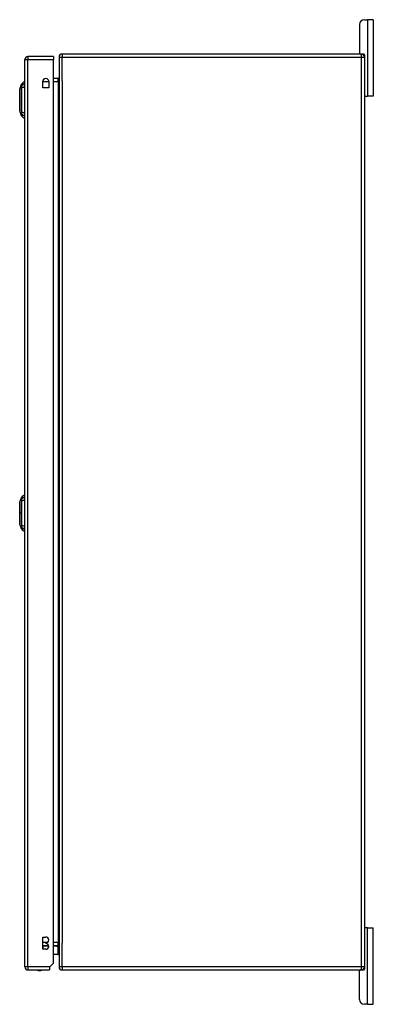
# Model space of a CAD drawing. Header units: inches. Extents: x 19 to 446, y 48 to 210.
# Tile 19 of 29: x 249 to 261, y 110 to 142. Entities that reach past the tile are written whole.
import ezdxf

# ---------------------------------------------------------------- set-up
doc = ezdxf.new("R2010")
doc.units = ezdxf.units.IN
doc.header["$MEASUREMENT"] = 0
doc.layers.add('Visible Edges(ANSI)', color=7, linetype='Continuous', lineweight=25)
doc.layers.add('Visible Tangent Edges(ANSI)', color=7, linetype='Continuous', lineweight=25)

msp = doc.modelspace()

# ---------------------------------------------------------------- linework, layer by layer
at = {"layer": 'Visible Edges(ANSI)'}
for p, q in [((260.284, 141.936), (260.39, 141.936)), ((260.578, 141.936), (260.39, 141.936)), ((260.578, 141.936), (260.578, 139.436)), ((260.128, 141.78), (260.128, 140.842)), ((249.166, 110.911), (249.166, 140.631)), ((250.1, 140.73), (249.265, 140.73)), ((250.1, 140.73), (250.1, 140.631)), ((250.1, 111.028), (250.1, 140.631)), ((250.285, 140.712), (250.285, 110.91)), ((260.186, 140.811), (250.384, 140.811)), ((260.186, 140.811), (260.254, 140.811)), ((260.285, 140.78), (260.285, 140.712)), ((260.285, 140.712), (260.285, 110.91)), ((250.254, 140.012), (250.1, 140.012)), ((248.995, 139.663), (249.058, 139.823)), ((249.15, 139.897), (249.15, 139.829)), ((249.15, 139.718), (249.15, 139.829)), ((249.15, 139.718), (249.15, 138.895)), ((249.748, 139.703), (249.748, 139.906)), ((249.951, 139.703), (249.748, 139.703)), ((249.951, 139.906), (249.951, 139.703)), ((260.316, 139.436), (260.285, 139.436)), ((260.316, 139.436), (260.39, 139.436)), ((260.578, 139.436), (260.39, 139.436)), ((249.058, 138.79), (248.995, 138.949)), ((249.15, 138.784), (249.15, 138.895)), ((249.15, 138.784), (249.15, 138.716)), ((248.995, 126.128), (249.058, 126.288)), ((249.15, 126.362), (249.15, 126.294)), ((249.15, 126.183), (249.15, 126.294)), ((249.15, 126.183), (249.15, 125.36)), ((249.058, 125.255), (248.995, 125.414)), ((249.15, 125.249), (249.15, 125.36)), ((249.15, 125.249), (249.15, 125.181)), ((260.285, 112.186), (260.316, 112.186)), ((260.39, 112.186), (260.316, 112.186)), ((260.39, 112.186), (260.578, 112.186)), ((260.578, 109.686), (260.578, 112.186)), ((249.755, 111.487), (249.755, 111.887)), ((249.755, 111.887), (249.85, 111.887)), ((249.755, 111.609), (249.941, 111.609)), ((249.85, 111.697), (249.85, 111.677)), ((250.1, 111.609), (250.254, 111.609)), ((250.21, 111.603), (250.249, 111.563)), ((249.85, 111.487), (249.755, 111.487)), ((250.236, 111.314), (250.1, 111.314)), ((250.255, 111.333), (250.255, 111.549)), ((250.1, 111.028), (249.983, 110.911)), ((249.265, 110.812), (249.966, 110.812)), ((249.983, 110.911), (249.966, 110.894)), ((249.966, 110.894), (249.966, 110.812)), ((250.384, 110.811), (260.186, 110.811)), ((260.128, 109.842), (260.128, 110.78)), ((260.254, 110.811), (260.186, 110.811)), ((260.285, 110.91), (260.285, 110.842)), ((260.39, 109.686), (260.284, 109.686)), ((260.39, 109.686), (260.578, 109.686))]:
    msp.add_line(p, q, dxfattribs=at)
at = {"layer": 'Visible Edges(ANSI)', "flags": 128}
for points in [[(248.995, 139.661), (248.995, 139.661), (248.995, 139.66), (248.995, 139.658), (248.995, 139.655), (248.995, 139.651), (248.995, 139.646), (248.995, 139.641), (248.995, 139.634), (248.995, 139.627), (248.995, 139.62), (248.995, 139.611), (248.995, 139.602), (248.995, 139.592), (248.995, 139.581), (248.995, 139.569), (248.995, 139.557), (248.995, 139.545), (248.995, 139.532), (248.995, 139.518), (248.995, 139.504), (248.995, 139.489), (248.995, 139.474), (248.995, 139.458), (248.995, 139.442), (248.995, 139.426), (248.995, 139.409), (248.995, 139.392), (248.995, 139.375), (248.995, 139.358), (248.995, 139.341), (248.995, 139.323), (248.995, 139.306), (248.995, 139.288), (248.995, 139.271), (248.995, 139.254), (248.995, 139.237), (248.995, 139.22), (248.995, 139.203), (248.995, 139.186), (248.995, 139.17), (248.995, 139.154), (248.995, 139.138), (248.995, 139.123), (248.995, 139.108), (248.995, 139.094), (248.995, 139.081), (248.995, 139.067), (248.995, 139.055), (248.995, 139.043), (248.995, 139.032), (248.995, 139.021), (248.995, 139.011), (248.995, 139.002), (248.995, 138.993), (248.995, 138.985), (248.995, 138.978), (248.995, 138.972), (248.995, 138.966), (248.995, 138.962), (248.995, 138.958), (248.995, 138.955), (248.995, 138.953), (248.995, 138.952), (248.995, 138.951)], [(248.995, 126.126), (248.995, 126.126), (248.995, 126.125), (248.995, 126.123), (248.995, 126.12), (248.995, 126.116), (248.995, 126.111), (248.995, 126.106), (248.995, 126.099), (248.995, 126.092), (248.995, 126.084), (248.995, 126.076), (248.995, 126.067), (248.995, 126.057), (248.995, 126.046), (248.995, 126.035), (248.995, 126.023), (248.995, 126.01), (248.995, 125.997), (248.995, 125.983), (248.995, 125.969), (248.995, 125.954), (248.995, 125.939), (248.995, 125.923), (248.995, 125.907), (248.995, 125.891), (248.995, 125.875), (248.995, 125.858), (248.995, 125.841), (248.995, 125.824), (248.995, 125.806), (248.995, 125.789), (248.995, 125.772), (248.995, 125.754), (248.995, 125.737), (248.995, 125.719), (248.995, 125.702), (248.995, 125.685), (248.995, 125.668), (248.995, 125.652), (248.995, 125.635), (248.995, 125.62), (248.995, 125.604), (248.995, 125.589), (248.995, 125.574), (248.995, 125.56), (248.995, 125.546), (248.995, 125.533), (248.995, 125.52), (248.995, 125.508), (248.995, 125.497), (248.995, 125.486), (248.995, 125.476), (248.995, 125.467), (248.995, 125.458), (248.995, 125.45), (248.995, 125.443), (248.995, 125.437), (248.995, 125.431), (248.995, 125.427), (248.995, 125.423), (248.995, 125.42), (248.995, 125.418), (248.995, 125.417), (248.995, 125.416)]]:
    msp.add_lwpolyline(points, dxfattribs=at)
at = {"layer": 'Visible Edges(ANSI)'}
for centre, radius, start, end in [((260.284, 141.78), 0.156, 90, 180), ((249.265, 140.631), 0.099, 90, 180), ((250.384, 140.712), 0.099, 90, 180), ((260.159, 140.842), 0.031, 180, 270), ((260.186, 140.712), 0.099, 0, 90), ((260.254, 140.78), 0.031, 0, 90), ((249.85, 139.906), 0.102, 0, 180), ((250.254, 140.043), 0.031, 270, 0), ((249, 139.661), 0.00492, 158.7495, 179.7912), ((249.168, 139.78), 0.118, 98.6009, 158.7495), ((249.142, 139.838), 0.0394, 53.1301, 78.463), ((260.316, 139.467), 0.031, 180, 270), ((249, 138.951), 0.00492, 180.2088, 201.2505), ((249.168, 138.833), 0.118, 201.2505, 261.3991), ((249.142, 138.775), 0.0394, 281.537, 306.8699), ((249, 126.126), 0.00492, 158.7495, 179.7912), ((249.168, 126.245), 0.118, 98.6009, 158.7495), ((249.142, 126.303), 0.0394, 53.1301, 78.463), ((249, 125.416), 0.00492, 180.2088, 201.2505), ((249.168, 125.298), 0.118, 201.2505, 261.3991), ((249.142, 125.24), 0.0394, 281.537, 306.8699), ((260.316, 112.155), 0.031, 90, 180), ((249.85, 111.792), 0.095, 270, 90), ((249.85, 111.582), 0.095, 270, 90), ((250.196, 111.589), 0.0197, 45, 90), ((250.254, 111.578), 0.031, 0, 90), ((250.236, 111.333), 0.0197, 270, 0), ((250.236, 111.549), 0.0197, 0, 45), ((249.265, 110.911), 0.099, 180, 270), ((249.643, 110.98), 0.188, 243.6372, 296.3628), ((250.384, 110.91), 0.099, 180, 270), ((260.159, 110.78), 0.031, 90, 180), ((260.186, 110.91), 0.099, 270, 0), ((260.254, 110.842), 0.031, 270, 0), ((260.284, 109.842), 0.156, 180, 270)]:
    msp.add_arc(centre, radius, start, end, dxfattribs=at)
at = {"layer": 'Visible Tangent Edges(ANSI)'}
for p, q in [((260.39, 141.936), (260.39, 139.436)), ((249.166, 140.631), (249.265, 140.631)), ((249.265, 140.73), (249.265, 140.631)), ((249.265, 140.631), (250.1, 140.631)), ((249.265, 110.911), (249.265, 140.631)), ((250.285, 140.712), (250.384, 140.712)), ((250.384, 140.811), (250.384, 140.712)), ((250.384, 140.712), (260.186, 140.712)), ((250.384, 139.937), (250.384, 140.712)), ((260.186, 140.712), (260.186, 140.811)), ((260.186, 140.712), (260.285, 140.712)), ((260.186, 110.91), (260.186, 140.712)), ((250.254, 139.913), (250.254, 140.012)), ((249.058, 139.823), (248.995, 139.663)), ((249.748, 139.913), (249.951, 139.913)), ((250.1, 139.913), (250.254, 139.913)), ((250.254, 139.913), (250.285, 139.913)), ((250.254, 139.913), (250.254, 111.708)), ((250.384, 139.937), (250.384, 111.685)), ((248.995, 125.771), (248.995, 125.771)), ((249.058, 125.771), (248.995, 125.771)), ((260.39, 109.686), (260.39, 112.186)), ((249.893, 111.708), (249.755, 111.708)), ((249.755, 111.589), (249.755, 111.609)), ((249.755, 111.589), (249.755, 111.487)), ((249.944, 111.589), (249.755, 111.589)), ((249.755, 111.589), (249.755, 111.589)), ((250.254, 111.708), (250.1, 111.708)), ((250.214, 111.589), (250.1, 111.589)), ((250.255, 111.549), (250.214, 111.589)), ((250.254, 111.708), (250.285, 111.708)), ((250.254, 111.609), (250.254, 111.708)), ((250.384, 110.91), (250.384, 111.685)), ((250.1, 111.333), (250.255, 111.333)), ((249.265, 110.911), (249.166, 110.911)), ((249.265, 110.911), (249.265, 110.812)), ((249.983, 110.911), (249.265, 110.911)), ((250.384, 110.91), (250.285, 110.91)), ((250.384, 110.91), (250.384, 110.811)), ((260.186, 110.91), (250.384, 110.91)), ((260.186, 110.811), (260.186, 110.91)), ((260.285, 110.91), (260.186, 110.91))]:
    msp.add_line(p, q, dxfattribs=at)
at = {"layer": 'Visible Tangent Edges(ANSI)', "flags": 128}
for points in [[(248.995, 139.581), (248.995, 139.587), (248.995, 139.594), (248.995, 139.6), (248.995, 139.605), (248.995, 139.611), (248.995, 139.616), (248.995, 139.621), (248.995, 139.626), (248.995, 139.63), (248.995, 139.634), (248.995, 139.638), (248.995, 139.642), (248.995, 139.645), (248.995, 139.648), (248.995, 139.651), (248.995, 139.654), (248.995, 139.656), (248.995, 139.658), (248.995, 139.659), (248.995, 139.661), (248.995, 139.662), (248.995, 139.663), (248.995, 139.663), (248.995, 139.663)], [(249.058, 139.823), (249.058, 139.823), (249.058, 139.822), (249.057, 139.822), (249.057, 139.821), (249.057, 139.819), (249.057, 139.818), (249.057, 139.816), (249.057, 139.814), (249.057, 139.812), (249.057, 139.809), (249.057, 139.807), (249.057, 139.804), (249.057, 139.8), (249.057, 139.797), (249.057, 139.793), (249.057, 139.789), (249.056, 139.785), (249.056, 139.78), (249.056, 139.775), (249.056, 139.771), (249.056, 139.765), (249.056, 139.76), (249.056, 139.754), (249.056, 139.746)], [(249.056, 139.746), (249.056, 139.745), (249.056, 139.743), (249.056, 139.742), (249.056, 139.74), (249.056, 139.739), (249.056, 139.737), (249.056, 139.735), (249.056, 139.733), (249.056, 139.731), (249.056, 139.729), (249.056, 139.727), (249.056, 139.725), (249.056, 139.723), (249.056, 139.721), (249.056, 139.718), (249.056, 139.716), (249.056, 139.713), (249.056, 139.711), (249.056, 139.708), (249.056, 139.706), (249.056, 139.703), (249.056, 139.7), (249.056, 139.698), (249.056, 139.695)], [(249.056, 139.695), (249.056, 139.661), (249.056, 139.63), (249.056, 139.599), (249.057, 139.567), (249.057, 139.535), (249.057, 139.503), (249.057, 139.47), (249.057, 139.438), (249.057, 139.405), (249.057, 139.372), (249.058, 139.339), (249.058, 139.306), (249.058, 139.273), (249.057, 139.24), (249.057, 139.207), (249.057, 139.174), (249.057, 139.142), (249.057, 139.109), (249.057, 139.077), (249.057, 139.045), (249.056, 139.014), (249.056, 138.982), (249.056, 138.951), (249.056, 138.918)], [(248.995, 139.534), (248.995, 139.536), (248.995, 139.538), (248.995, 139.54), (248.995, 139.542), (248.995, 139.544), (248.995, 139.546), (248.995, 139.548), (248.995, 139.55), (248.995, 139.552), (248.995, 139.554), (248.995, 139.556), (248.995, 139.558), (248.995, 139.56), (248.995, 139.562), (248.995, 139.564), (248.995, 139.566), (248.995, 139.568), (248.995, 139.57), (248.995, 139.572), (248.995, 139.574), (248.995, 139.575), (248.995, 139.577), (248.995, 139.579), (248.995, 139.581)], [(248.995, 139.079), (248.995, 139.095), (248.995, 139.112), (248.995, 139.129), (248.995, 139.148), (248.995, 139.166), (248.995, 139.185), (248.995, 139.205), (248.995, 139.225), (248.995, 139.245), (248.995, 139.265), (248.995, 139.286), (248.995, 139.306), (248.995, 139.327), (248.995, 139.347), (248.995, 139.368), (248.995, 139.388), (248.995, 139.408), (248.995, 139.427), (248.995, 139.447), (248.995, 139.465), (248.995, 139.483), (248.995, 139.501), (248.995, 139.518), (248.995, 139.534)], [(248.995, 139.032), (248.995, 139.033), (248.995, 139.035), (248.995, 139.037), (248.995, 139.039), (248.995, 139.041), (248.995, 139.043), (248.995, 139.044), (248.995, 139.046), (248.995, 139.048), (248.995, 139.05), (248.995, 139.052), (248.995, 139.054), (248.995, 139.056), (248.995, 139.058), (248.995, 139.06), (248.995, 139.062), (248.995, 139.064), (248.995, 139.066), (248.995, 139.068), (248.995, 139.07), (248.995, 139.072), (248.995, 139.074), (248.995, 139.077), (248.995, 139.079)], [(248.995, 138.949), (248.995, 138.95), (248.995, 138.95), (248.995, 138.951), (248.995, 138.952), (248.995, 138.953), (248.995, 138.955), (248.995, 138.957), (248.995, 138.959), (248.995, 138.961), (248.995, 138.964), (248.995, 138.967), (248.995, 138.971), (248.995, 138.974), (248.995, 138.978), (248.995, 138.982), (248.995, 138.987), (248.995, 138.992), (248.995, 138.997), (248.995, 139.002), (248.995, 139.007), (248.995, 139.013), (248.995, 139.019), (248.995, 139.025), (248.995, 139.032)], [(249.056, 138.918), (249.056, 138.915), (249.056, 138.912), (249.056, 138.91), (249.056, 138.907), (249.056, 138.904), (249.056, 138.902), (249.056, 138.899), (249.056, 138.897), (249.056, 138.894), (249.056, 138.892), (249.056, 138.89), (249.056, 138.888), (249.056, 138.885), (249.056, 138.883), (249.056, 138.881), (249.056, 138.879), (249.056, 138.877), (249.056, 138.876), (249.056, 138.874), (249.056, 138.872), (249.056, 138.871), (249.056, 138.869), (249.056, 138.868), (249.056, 138.866)], [(249.056, 138.866), (249.056, 138.858), (249.056, 138.853), (249.056, 138.847), (249.056, 138.842), (249.056, 138.837), (249.056, 138.832), (249.056, 138.828), (249.057, 138.824), (249.057, 138.82), (249.057, 138.816), (249.057, 138.812), (249.057, 138.809), (249.057, 138.806), (249.057, 138.803), (249.057, 138.801), (249.057, 138.798), (249.057, 138.796), (249.057, 138.795), (249.057, 138.793), (249.057, 138.792), (249.057, 138.791), (249.058, 138.79), (249.058, 138.79), (249.058, 138.79)], [(248.995, 126.046), (248.995, 126.052), (248.995, 126.059), (248.995, 126.064), (248.995, 126.07), (248.995, 126.076), (248.995, 126.081), (248.995, 126.086), (248.995, 126.091), (248.995, 126.095), (248.995, 126.099), (248.995, 126.103), (248.995, 126.107), (248.995, 126.11), (248.995, 126.113), (248.995, 126.116), (248.995, 126.119), (248.995, 126.121), (248.995, 126.123), (248.995, 126.124), (248.995, 126.126), (248.995, 126.127), (248.995, 126.128), (248.995, 126.128), (248.995, 126.128)], [(249.058, 126.288), (249.058, 126.288), (249.058, 126.287), (249.057, 126.287), (249.057, 126.286), (249.057, 126.284), (249.057, 126.283), (249.057, 126.281), (249.057, 126.279), (249.057, 126.277), (249.057, 126.274), (249.057, 126.272), (249.057, 126.269), (249.057, 126.265), (249.057, 126.262), (249.057, 126.258), (249.057, 126.254), (249.056, 126.25), (249.056, 126.245), (249.056, 126.24), (249.056, 126.235), (249.056, 126.23), (249.056, 126.225), (249.056, 126.219), (249.056, 126.211)], [(249.056, 126.211), (249.056, 126.211), (249.056, 126.21), (249.056, 126.209), (249.056, 126.208), (249.056, 126.208), (249.056, 126.207), (249.056, 126.206), (249.056, 126.205), (249.056, 126.205), (249.056, 126.204), (249.056, 126.203), (249.056, 126.202), (249.056, 126.201), (249.056, 126.2), (249.056, 126.199), (249.056, 126.198), (249.056, 126.197), (249.056, 126.196), (249.056, 126.195), (249.056, 126.194), (249.056, 126.193), (249.056, 126.192), (249.056, 126.191), (249.056, 126.19)], [(249.056, 126.19), (249.056, 126.189), (249.056, 126.188), (249.056, 126.187), (249.056, 126.186), (249.056, 126.184), (249.056, 126.183), (249.056, 126.182), (249.056, 126.181), (249.056, 126.18), (249.056, 126.178), (249.056, 126.177), (249.056, 126.176), (249.056, 126.175), (249.056, 126.173), (249.056, 126.172), (249.056, 126.171), (249.056, 126.169), (249.056, 126.168), (249.056, 126.167), (249.056, 126.165), (249.056, 126.164), (249.056, 126.163), (249.056, 126.161), (249.056, 126.16)], [(249.056, 126.16), (249.056, 126.142), (249.056, 126.126), (249.056, 126.111), (249.056, 126.095), (249.056, 126.08), (249.056, 126.064), (249.056, 126.048), (249.057, 126.032), (249.057, 126.016), (249.057, 126), (249.057, 125.984), (249.057, 125.968), (249.057, 125.952), (249.057, 125.935), (249.057, 125.919), (249.057, 125.903), (249.057, 125.887), (249.057, 125.87), (249.057, 125.854), (249.057, 125.837), (249.057, 125.821), (249.058, 125.804), (249.058, 125.788), (249.058, 125.771)], [(248.995, 125.999), (248.995, 126.001), (248.995, 126.003), (248.995, 126.005), (248.995, 126.007), (248.995, 126.009), (248.995, 126.011), (248.995, 126.013), (248.995, 126.015), (248.995, 126.018), (248.995, 126.02), (248.995, 126.021), (248.995, 126.023), (248.995, 126.025), (248.995, 126.027), (248.995, 126.029), (248.995, 126.031), (248.995, 126.033), (248.995, 126.035), (248.995, 126.037), (248.995, 126.039), (248.995, 126.041), (248.995, 126.042), (248.995, 126.044), (248.995, 126.046)], [(248.995, 125.771), (248.995, 125.782), (248.995, 125.792), (248.995, 125.802), (248.995, 125.812), (248.995, 125.823), (248.995, 125.833), (248.995, 125.843), (248.995, 125.853), (248.995, 125.863), (248.995, 125.873), (248.995, 125.883), (248.995, 125.892), (248.995, 125.902), (248.995, 125.911), (248.995, 125.921), (248.995, 125.93), (248.995, 125.939), (248.995, 125.948), (248.995, 125.957), (248.995, 125.966), (248.995, 125.974), (248.995, 125.983), (248.995, 125.991), (248.995, 125.999)], [(248.995, 125.544), (248.995, 125.552), (248.995, 125.56), (248.995, 125.568), (248.995, 125.577), (248.995, 125.586), (248.995, 125.594), (248.995, 125.603), (248.995, 125.613), (248.995, 125.622), (248.995, 125.631), (248.995, 125.641), (248.995, 125.65), (248.995, 125.66), (248.995, 125.67), (248.995, 125.68), (248.995, 125.69), (248.995, 125.7), (248.995, 125.71), (248.995, 125.72), (248.995, 125.73), (248.995, 125.741), (248.995, 125.751), (248.995, 125.761), (248.995, 125.771)], [(248.995, 125.497), (248.995, 125.498), (248.995, 125.5), (248.995, 125.502), (248.995, 125.504), (248.995, 125.506), (248.995, 125.508), (248.995, 125.509), (248.995, 125.511), (248.995, 125.513), (248.995, 125.515), (248.995, 125.517), (248.995, 125.519), (248.995, 125.521), (248.995, 125.523), (248.995, 125.525), (248.995, 125.527), (248.995, 125.529), (248.995, 125.531), (248.995, 125.533), (248.995, 125.535), (248.995, 125.537), (248.995, 125.539), (248.995, 125.542), (248.995, 125.544)], [(248.995, 125.414), (248.995, 125.415), (248.995, 125.415), (248.995, 125.416), (248.995, 125.417), (248.995, 125.418), (248.995, 125.42), (248.995, 125.422), (248.995, 125.424), (248.995, 125.426), (248.995, 125.429), (248.995, 125.432), (248.995, 125.436), (248.995, 125.439), (248.995, 125.443), (248.995, 125.447), (248.995, 125.452), (248.995, 125.457), (248.995, 125.462), (248.995, 125.467), (248.995, 125.472), (248.995, 125.478), (248.995, 125.484), (248.995, 125.49), (248.995, 125.497)], [(249.058, 125.771), (249.058, 125.755), (249.058, 125.738), (249.057, 125.722), (249.057, 125.705), (249.057, 125.689), (249.057, 125.672), (249.057, 125.656), (249.057, 125.64), (249.057, 125.623), (249.057, 125.607), (249.057, 125.591), (249.057, 125.575), (249.057, 125.558), (249.057, 125.542), (249.057, 125.526), (249.057, 125.51), (249.056, 125.494), (249.056, 125.479), (249.056, 125.463), (249.056, 125.447), (249.056, 125.432), (249.056, 125.416), (249.056, 125.401), (249.056, 125.383)], [(249.056, 125.383), (249.056, 125.38), (249.056, 125.377), (249.056, 125.375), (249.056, 125.372), (249.056, 125.369), (249.056, 125.367), (249.056, 125.364), (249.056, 125.362), (249.056, 125.359), (249.056, 125.357), (249.056, 125.355), (249.056, 125.353), (249.056, 125.35), (249.056, 125.348), (249.056, 125.346), (249.056, 125.344), (249.056, 125.342), (249.056, 125.341), (249.056, 125.339), (249.056, 125.337), (249.056, 125.336), (249.056, 125.334), (249.056, 125.333), (249.056, 125.331)], [(249.056, 125.331), (249.056, 125.323), (249.056, 125.318), (249.056, 125.312), (249.056, 125.307), (249.056, 125.302), (249.056, 125.297), (249.056, 125.293), (249.057, 125.289), (249.057, 125.285), (249.057, 125.281), (249.057, 125.277), (249.057, 125.274), (249.057, 125.271), (249.057, 125.268), (249.057, 125.266), (249.057, 125.263), (249.057, 125.261), (249.057, 125.26), (249.057, 125.258), (249.057, 125.257), (249.057, 125.256), (249.058, 125.255), (249.058, 125.255), (249.058, 125.255)]]:
    msp.add_lwpolyline(points, dxfattribs=at)
at = {"layer": 'Visible Tangent Edges(ANSI)'}
msp.add_arc((249, 139.661), 0.00492, 158.7495, 179.7912, dxfattribs=at)
for centre, major_axis, ratio, start_param, end_param in [((249.17, 139.719), (-0.117, -0.016), 0.948273, 4.754759, 5.892029), ((249.17, 139.681), (-0.118, 0.005), 0.314585, 4.896593, 6.033863), ((249.17, 138.932), (-0.118, -0.005), 0.314585, 0.249322, 1.386592), ((249.17, 138.894), (-0.117, 0.016), 0.948273, 0.391156, 1.528426), ((249.17, 126.184), (-0.117, -0.016), 0.948273, 4.754759, 5.892029), ((249.17, 126.146), (-0.118, 0.005), 0.314585, 4.896593, 6.033863), ((249.17, 125.397), (-0.118, -0.005), 0.314585, 0.249322, 1.386592), ((249.17, 125.359), (-0.117, 0.016), 0.948273, 0.391156, 1.528426), ((250.196, 111.589), (0, 0.0197), 0.91745, 4.712389, 6.283185), ((250.196, 111.589), (0.0139, 0.0139), 0.852462, 5.41831, 6.283185)]:
    msp.add_ellipse(centre, major_axis=major_axis, ratio=ratio, start_param=start_param, end_param=end_param, dxfattribs=at)

doc.saveas('drawing.dxf')
